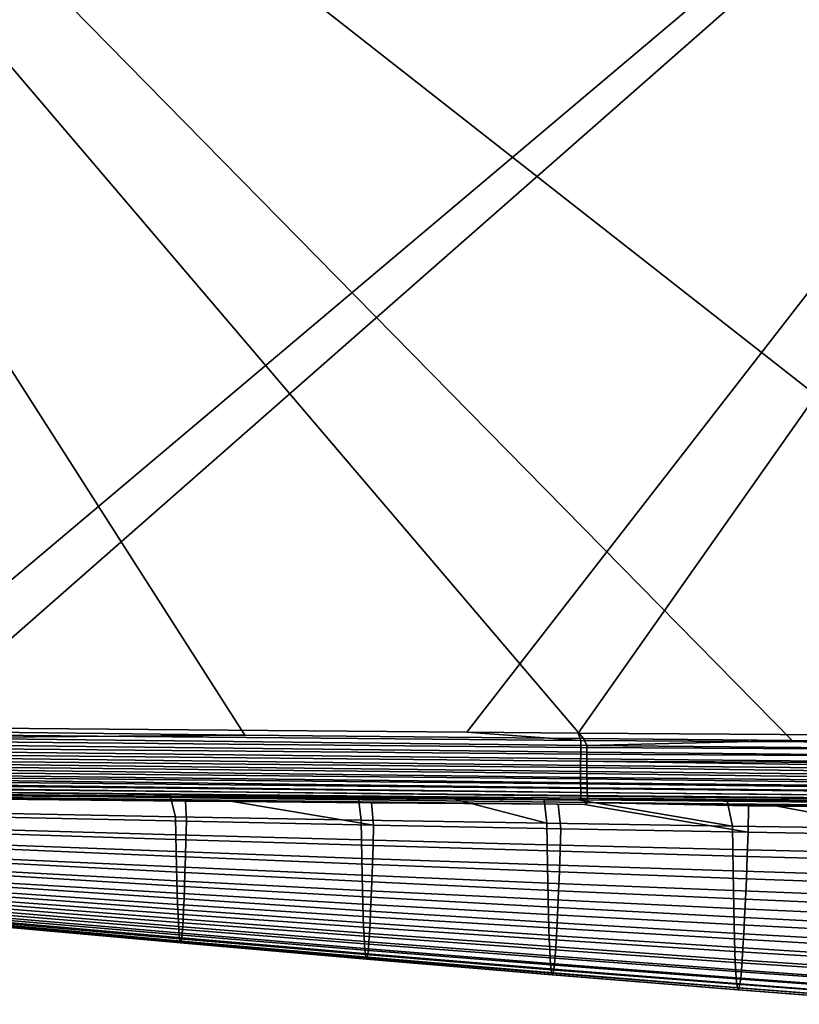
# Model space of a CAD drawing. Header units: metres. Extents: x -109 to 109, y -100 to 58.
# Tile 32 of 256: x -80 to -70, y -25 to -12. Entities that reach past the tile are written whole.
import ezdxf

# ---------------------------------------------------------------- set-up
doc = ezdxf.new("R2010")
doc.units = ezdxf.units.M
doc.layers.add('solid_21_062_100_XXX', color=7, linetype='CONTINUOUS')

msp = doc.modelspace()

# ---------------------------------------------------------------- linework, layer by layer
at = {"layer": 'solid_21_062_100_XXX'}
for points in [[(-58.717014, -1.132924, 20.771273), (-90.824379, -1.092569, 19.650059), (-64.111687, -22.04216, 20.582888), (-62.696728, -22.05307, 20.632298)], [(-90.824379, -1.092569, 19.650059), (-70.30159, -21.989178, 20.36673), (-64.111687, -22.04216, 20.582888)], [(-90.824379, -1.092569, 19.650059), (-73.050484, -21.962698, 20.270737), (-70.30159, -21.989178, 20.36673)], [(-90.824379, -1.092569, 19.650059), (-77.512512, -21.915497, 20.11492), (-73.050484, -21.962698, 20.270737)], [(-90.824379, -1.092569, 19.650059), (-81.976929, -21.862591, 19.959019), (-77.512512, -21.915497, 20.11492)], [(-82.890564, -21.807096, -19.622545), (-90.713768, -21.722593, -19.54421), (-90.713768, -1.375779, -19.54421), (-58.694614, -1.392238, -19.86482)], [(-81.930107, -21.816317, -19.632162), (-82.890564, -21.807096, -19.622545), (-58.694614, -1.392238, -19.86482)], [(-74.587799, -21.8794, -19.705681), (-81.930107, -21.816317, -19.632162), (-58.694614, -1.392238, -19.86482)], [(-73.122314, -21.89053, -19.720356), (-74.587799, -21.8794, -19.705681), (-58.694614, -1.392238, -19.86482)], [(-65.807335, -21.939495, -19.7936), (-73.122314, -21.89053, -19.720356), (-58.694614, -1.392238, -19.86482)], [(-81.934952, -21.951952, 19.956079), (-77.512512, -21.915497, 20.11492), (-81.976929, -21.862591, 19.959019)], [(-73.00798, -22.053406, 20.267683), (-73.050484, -21.962698, 20.270737), (-77.512512, -21.915497, 20.11492), (-81.934952, -21.951952, 19.956079)], [(-81.905998, -21.907681, -19.627773), (-81.930107, -21.816317, -19.632162), (-74.587799, -21.8794, -19.705681), (-73.087982, -21.985014, -19.715752)], [(-73.088524, -22.078201, -19.700962), (-81.906715, -21.997898, -19.613928), (-81.905998, -21.907681, -19.627773), (-73.087982, -21.985014, -19.715752)], [(-73.087982, -21.985014, -19.715752), (-74.587799, -21.8794, -19.705681), (-73.122314, -21.89053, -19.720356)], [(-73.087982, -21.985014, -19.715752), (-73.122314, -21.89053, -19.720356), (-65.807335, -21.939495, -19.7936), (-64.269615, -22.039455, -19.804388)], [(-81.935593, -22.039986, 19.942884), (-81.935913, -22.126289, 19.921062), (-73.008492, -22.230268, 20.231625), (-73.0084, -22.142742, 20.254095)], [(-81.934952, -21.951952, 19.956079), (-81.935593, -22.039986, 19.942884), (-73.0084, -22.142742, 20.254095), (-73.00798, -22.053406, 20.267683)], [(-73.088959, -22.169329, -19.676498), (-81.907318, -22.086252, -19.591015), (-81.906715, -21.997898, -19.613928), (-73.088524, -22.078201, -19.700962)], [(-64.269615, -22.039455, -19.804388), (-64.269997, -22.129498, -19.7906), (-73.088524, -22.078201, -19.700962), (-73.087982, -21.985014, -19.715752)], [(-73.00798, -22.053406, 20.267683), (-70.30159, -21.989178, 20.36673), (-73.050484, -21.962698, 20.270737)], [(-73.00798, -22.053406, 20.267683), (-73.0084, -22.142742, 20.254095), (-64.08075, -22.226797, 20.564865), (-64.080528, -22.135098, 20.579187)], [(-64.080528, -22.135098, 20.579187), (-64.111687, -22.04216, 20.582888), (-70.30159, -21.989178, 20.36673), (-73.00798, -22.053406, 20.267683)], [(-81.935913, -22.126289, 19.921062), (-81.935905, -22.210016, 19.890827), (-73.008247, -22.315102, 20.200495), (-73.008492, -22.230268, 20.231625)], [(-73.08947, -22.341431, -19.599724), (-81.908188, -22.253756, -19.519022), (-81.907814, -22.171831, -19.559271), (-73.089272, -22.257395, -19.642628)], [(-73.089272, -22.257395, -19.642628), (-81.907814, -22.171831, -19.559271), (-81.907318, -22.086252, -19.591015), (-73.088959, -22.169329, -19.676498)], [(-64.270271, -22.217688, -19.767782), (-64.270439, -22.303118, -19.736166), (-73.089272, -22.257395, -19.642628), (-73.088959, -22.169329, -19.676498)], [(-64.269997, -22.129498, -19.7906), (-64.270271, -22.217688, -19.767782), (-73.088959, -22.169329, -19.676498), (-73.088524, -22.078201, -19.700962)], [(-73.0084, -22.142742, 20.254095), (-73.008492, -22.230268, 20.231625), (-64.080627, -22.316534, 20.541182), (-64.08075, -22.226797, 20.564865)], [(-81.935905, -22.210016, 19.890827), (-81.935577, -22.290348, 19.852474), (-73.007683, -22.396385, 20.161022), (-73.008247, -22.315102, 20.200495)], [(-81.935577, -22.290348, 19.852474), (-81.934921, -22.366501, 19.806377), (-73.00679, -22.473303, 20.113604), (-73.007683, -22.396385, 20.161022)], [(-73.089539, -22.420513, -19.548258), (-81.90844, -22.331181, -19.470682), (-81.908188, -22.253756, -19.519022), (-73.08947, -22.341431, -19.599724)], [(-64.270462, -22.462242, -19.647926), (-73.08947, -22.341431, -19.599724), (-73.089272, -22.257395, -19.642628), (-64.270508, -22.384916, -19.696077)], [(-64.270439, -22.303118, -19.736166), (-64.270508, -22.384916, -19.696077), (-73.089272, -22.257395, -19.642628)], [(-73.008492, -22.230268, 20.231625), (-73.008247, -22.315102, 20.200495), (-64.080162, -22.403357, 20.508389), (-64.080627, -22.316534, 20.541182)], [(-73.008247, -22.315102, 20.200495), (-73.007683, -22.396385, 20.161022), (-64.079369, -22.486341, 20.466835), (-64.080162, -22.403357, 20.508389)], [(-81.934921, -22.366501, 19.806377), (-81.933952, -22.437729, 19.752991), (-73.005592, -22.545078, 20.058716), (-73.00679, -22.473303, 20.113604)], [(-81.933952, -22.437729, 19.752991), (-81.932671, -22.503334, 19.692833), (-73.004089, -22.610987, 19.996912), (-73.005592, -22.545078, 20.058716)], [(-73.089493, -22.493774, -19.488796), (-81.908562, -22.403315, -19.414749), (-81.90844, -22.331181, -19.470682), (-73.089539, -22.420513, -19.548258)], [(-73.089317, -22.56041, -19.421991), (-81.908554, -22.469412, -19.351797), (-81.908562, -22.403315, -19.414749), (-73.089493, -22.493774, -19.488796)], [(-64.270317, -22.534306, -19.592205), (-73.089539, -22.420513, -19.548258), (-73.08947, -22.341431, -19.599724), (-64.270462, -22.462242, -19.647926)], [(-64.270065, -22.600368, -19.529486), (-73.089493, -22.493774, -19.488796), (-73.089539, -22.420513, -19.548258), (-64.270317, -22.534306, -19.592205)], [(-73.007683, -22.396385, 20.161022), (-73.00679, -22.473303, 20.113604), (-64.078239, -22.564604, 20.416962), (-64.079369, -22.486341, 20.466835)], [(-81.932671, -22.503334, 19.692833), (-81.931099, -22.562674, 19.626495), (-73.002304, -22.670364, 19.928818), (-73.004089, -22.610987, 19.996912)], [(-81.931099, -22.562674, 19.626495), (-81.929245, -22.61517, 19.554626), (-73.000252, -22.722612, 19.855118), (-73.002304, -22.670364, 19.928818)], [(-73.08902, -22.619682, -19.348579), (-81.908424, -22.528793, -19.282476), (-81.908554, -22.469412, -19.351797), (-73.089317, -22.56041, -19.421991)], [(-73.088608, -22.670944, -19.269363), (-81.908165, -22.580849, -19.207497), (-81.908424, -22.528793, -19.282476), (-73.08902, -22.619682, -19.348579)], [(-73.088081, -22.713633, -19.185219), (-81.907784, -22.625042, -19.12763), (-81.908165, -22.580849, -19.207497), (-73.088608, -22.670944, -19.269363)], [(-64.269714, -22.659752, -19.460409), (-73.089317, -22.56041, -19.421991), (-73.089493, -22.493774, -19.488796), (-64.270065, -22.600368, -19.529486)], [(-64.269264, -22.711849, -19.385685), (-73.08902, -22.619682, -19.348579), (-73.089317, -22.56041, -19.421991), (-64.269714, -22.659752, -19.460409)], [(-73.00679, -22.473303, 20.113604), (-73.005592, -22.545078, 20.058716), (-64.076797, -22.637314, 20.359299), (-64.078239, -22.564604, 20.416962)], [(-73.005592, -22.545078, 20.058716), (-73.004089, -22.610987, 19.996912), (-64.07505, -22.703699, 20.294462), (-64.076797, -22.637314, 20.359299)], [(-81.929245, -22.61517, 19.554626), (-81.927132, -22.660309, 19.477928), (-72.997948, -22.767204, 19.776556), (-73.000252, -22.722612, 19.855118)], [(-81.927132, -22.660309, 19.477928), (-81.924782, -22.697647, 19.397152), (-72.99543, -22.803692, 19.693924), (-72.997948, -22.767204, 19.776556)], [(-81.924782, -22.697647, 19.397152), (-81.922211, -22.72682, 19.313087), (-73.038963, -22.831209, 19.60659), (-72.99543, -22.803692, 19.693924)], [(-73.087448, -22.747274, -19.097067), (-81.907288, -22.660919, -19.043701), (-81.907784, -22.625042, -19.12763), (-73.088081, -22.713633, -19.185219)], [(-81.907288, -22.660919, -19.043701), (-73.087448, -22.747274, -19.097067), (-73.128746, -22.771112, -19.0058), (-81.90667, -22.68811, -18.95657)], [(-81.90667, -22.68811, -18.95657), (-78.495239, -22.733709, -18.922499), (-80.928604, -22.714382, -18.883661)], [(-81.90667, -22.68811, -18.95657), (-76.016342, -22.751854, -18.961315), (-78.495239, -22.733709, -18.922499)], [(-81.90667, -22.68811, -18.95657), (-74.749435, -22.760544, -18.980934), (-76.016342, -22.751854, -18.961315)], [(-81.90667, -22.68811, -18.95657), (-73.569252, -22.768299, -18.999069), (-74.749435, -22.760544, -18.980934)], [(-81.90667, -22.68811, -18.95657), (-73.128746, -22.771112, -19.0058), (-73.569252, -22.768299, -18.999069)], [(-64.268715, -22.756126, -19.306078), (-73.088608, -22.670944, -19.269363), (-73.08902, -22.619682, -19.348579), (-64.269264, -22.711849, -19.385685)], [(-64.268082, -22.79213, -19.222404), (-73.088081, -22.713633, -19.185219), (-73.088608, -22.670944, -19.269363), (-64.268715, -22.756126, -19.306078)], [(-73.088081, -22.713633, -19.185219), (-64.268082, -22.79213, -19.222404), (-64.313095, -22.819057, -19.135637), (-73.087448, -22.747274, -19.097067)], [(-73.004089, -22.610987, 19.996912), (-73.002304, -22.670364, 19.928818), (-64.073029, -22.76305, 20.223139), (-64.07505, -22.703699, 20.294462)], [(-73.002304, -22.670364, 19.928818), (-73.000252, -22.722612, 19.855118), (-64.07074, -22.814737, 20.146088), (-64.073029, -22.76305, 20.223139)], [(-81.922211, -22.72682, 19.313087), (-80.799759, -22.759327, 19.276157), (-78.295418, -22.784691, 19.383615)], [(-81.922211, -22.72682, 19.313087), (-78.295418, -22.784691, 19.383615), (-77.677567, -22.790625, 19.409971)], [(-81.922211, -22.72682, 19.313087), (-75.847229, -22.807459, 19.487818), (-73.387749, -22.82839, 19.591888)], [(-81.922211, -22.72682, 19.313087), (-77.677567, -22.790625, 19.409971), (-75.847229, -22.807459, 19.487818)], [(-73.387749, -22.82839, 19.591888), (-73.038963, -22.831209, 19.60659), (-81.922211, -22.72682, 19.313087)], [(-78.495239, -22.733709, -18.922499), (-78.427475, -22.992603, -17.400717), (-80.874306, -22.946875, -17.368385), (-80.928604, -22.714382, -18.883661)], [(-78.295418, -22.784691, 19.383615), (-80.799759, -22.759327, 19.276157), (-80.752068, -22.996622, 18.046181), (-78.284615, -23.050402, 18.150085)], [(-76.016342, -22.751854, -18.961315), (-75.980659, -23.035685, -17.433764), (-78.427475, -22.992603, -17.400717), (-78.495239, -22.733709, -18.922499)], [(-77.677567, -22.790625, 19.409971), (-78.295418, -22.784691, 19.383615), (-78.284615, -23.050402, 18.150085), (-75.817123, -23.101624, 18.251598)], [(-75.817123, -23.101624, 18.251598), (-75.847229, -22.807459, 19.487818), (-77.677567, -22.790625, 19.409971)], [(-74.749435, -22.760544, -18.980934), (-73.533859, -23.076588, -17.465195), (-75.980659, -23.035685, -17.433764), (-76.016342, -22.751854, -18.961315)], [(-73.387749, -22.82839, 19.591888), (-75.847229, -22.807459, 19.487818), (-75.817123, -23.101624, 18.251598), (-73.349594, -23.149977, 18.352877)], [(-73.569252, -22.768299, -18.999069), (-73.533859, -23.076588, -17.465195), (-74.749435, -22.760544, -18.980934)], [(-73.128746, -22.771112, -19.0058), (-71.087067, -23.115454, -17.494911), (-73.533859, -23.076588, -17.465195), (-73.569252, -22.768299, -18.999069)], [(-73.038963, -22.831209, 19.60659), (-73.387749, -22.82839, 19.591888), (-73.349594, -23.149977, 18.352877), (-70.882011, -23.195274, 18.454916)], [(-73.087448, -22.747274, -19.097067), (-71.156876, -22.78318, -19.035675), (-71.087067, -23.115454, -17.494911), (-73.128746, -22.771112, -19.0058)], [(-73.087448, -22.747274, -19.097067), (-68.701698, -22.797066, -19.072237), (-71.156876, -22.78318, -19.035675)], [(-73.087448, -22.747274, -19.097067), (-66.201279, -22.810013, -19.108683), (-68.701698, -22.797066, -19.072237)], [(-73.087448, -22.747274, -19.097067), (-65.981834, -22.811094, -19.111841), (-66.201279, -22.810013, -19.108683)], [(-73.087448, -22.747274, -19.097067), (-64.313095, -22.819057, -19.135637), (-65.981834, -22.811094, -19.111841)], [(-72.99543, -22.803692, 19.693924), (-73.038963, -22.831209, 19.60659), (-70.882011, -23.195274, 18.454916), (-70.879517, -22.847885, 19.697262)], [(-73.000252, -22.722612, 19.855118), (-72.997948, -22.767204, 19.776556), (-64.068222, -22.858213, 20.064129), (-64.07074, -22.814737, 20.146088)], [(-72.997948, -22.767204, 19.776556), (-72.99543, -22.803692, 19.693924), (-64.09745, -22.892578, 19.977406), (-64.068222, -22.858213, 20.064129)], [(-72.99543, -22.803692, 19.693924), (-70.879517, -22.847885, 19.697262), (-70.498848, -22.850691, 19.713181)], [(-72.99543, -22.803692, 19.693924), (-70.498848, -22.850691, 19.713181), (-68.446609, -22.865166, 19.798624)], [(-72.99543, -22.803692, 19.693924), (-68.446609, -22.865166, 19.798624), (-65.987206, -22.881172, 19.900129)], [(-72.99543, -22.803692, 19.693924), (-65.987206, -22.881172, 19.900129), (-64.09745, -22.892578, 19.977406)], [(-68.701698, -22.797066, -19.072237), (-68.640282, -23.151854, -17.525354), (-71.087067, -23.115454, -17.494911), (-71.156876, -22.78318, -19.035675)], [(-78.427475, -22.992603, -17.400717), (-78.42318, -23.231771, -15.876888), (-80.869537, -23.16173, -15.849661), (-80.874306, -22.946875, -17.368385)], [(-70.498848, -22.850691, 19.713181), (-70.879517, -22.847885, 19.697262), (-70.882011, -23.195274, 18.454916), (-68.414421, -23.238651, 18.553833)], [(-68.414421, -23.238651, 18.553833), (-68.446609, -22.865166, 19.798624), (-70.498848, -22.850691, 19.713181)], [(-78.284615, -23.050402, 18.150085), (-80.752068, -22.996622, 18.046181), (-80.756012, -23.215361, 16.816828), (-78.290611, -23.29595, 16.916428)], [(-75.980659, -23.035685, -17.433764), (-75.976845, -23.298359, -15.904873), (-78.42318, -23.231771, -15.876888), (-78.427475, -22.992603, -17.400717)], [(-75.817123, -23.101624, 18.251598), (-78.284615, -23.050402, 18.150085), (-78.290611, -23.29595, 16.916428), (-75.825203, -23.373169, 17.01375)], [(-73.533859, -23.076588, -17.465195), (-73.530548, -23.361921, -15.931274), (-75.976845, -23.298359, -15.904873), (-75.980659, -23.035685, -17.433764)], [(-73.349594, -23.149977, 18.352877), (-75.817123, -23.101624, 18.251598), (-75.825203, -23.373169, 17.01375), (-73.359779, -23.446722, 17.110937)], [(-71.087067, -23.115454, -17.494911), (-71.084282, -23.42259, -15.955954), (-73.530548, -23.361921, -15.931274), (-73.533859, -23.076588, -17.465195)], [(-78.42318, -23.231771, -15.876888), (-78.418716, -23.452152, -14.352736), (-80.864723, -23.359671, -14.329612), (-80.869537, -23.16173, -15.849661)], [(-78.290611, -23.29595, 16.916428), (-80.756012, -23.215361, 16.816828), (-80.760048, -23.416292, 15.587201), (-78.296608, -23.521463, 15.681498)], [(-75.976845, -23.298359, -15.904873), (-75.972763, -23.540436, -14.37668), (-78.418716, -23.452152, -14.352736), (-78.42318, -23.231771, -15.876888)], [(-70.882011, -23.195274, 18.454916), (-73.349594, -23.149977, 18.352877), (-73.359779, -23.446722, 17.110937), (-70.894325, -23.516438, 17.20895)], [(-68.640282, -23.151854, -17.525354), (-68.638046, -23.479946, -15.981447), (-71.084282, -23.42259, -15.955954), (-71.087067, -23.115454, -17.494911)], [(-68.414421, -23.238651, 18.553833), (-70.882011, -23.195274, 18.454916), (-70.894325, -23.516438, 17.20895), (-68.428886, -23.58334, 17.303963)], [(-78.418716, -23.452152, -14.352736), (-78.414101, -23.653843, -12.830988), (-80.859856, -23.540751, -12.811162), (-80.864723, -23.359671, -14.329612)], [(-75.825203, -23.373169, 17.01375), (-78.290611, -23.29595, 16.916428), (-78.296608, -23.521463, 15.681498), (-75.833176, -23.622513, 15.773613)], [(-73.530548, -23.361921, -15.931274), (-73.526863, -23.624914, -14.399093), (-75.972763, -23.540436, -14.37668), (-75.976845, -23.298359, -15.904873)], [(-71.084282, -23.42259, -15.955954), (-71.081001, -23.705704, -14.419796), (-73.526863, -23.624914, -14.399093), (-73.530548, -23.361921, -15.931274)], [(-78.296608, -23.521463, 15.681498), (-80.760048, -23.416292, 15.587201), (-80.764183, -23.599298, 14.355809), (-78.302589, -23.726782, 14.443957)], [(-75.972763, -23.540436, -14.37668), (-75.968422, -23.762062, -12.851707), (-78.414101, -23.653843, -12.830988), (-78.418716, -23.452152, -14.352736)], [(-73.359779, -23.446722, 17.110937), (-75.825203, -23.373169, 17.01375), (-75.833176, -23.622513, 15.773613), (-73.369743, -23.71917, 15.865678)], [(-70.894325, -23.516438, 17.20895), (-73.359779, -23.446722, 17.110937), (-73.369743, -23.71917, 15.865678), (-70.906311, -23.811275, 15.958617)], [(-68.638046, -23.479946, -15.981447), (-68.635201, -23.782402, -14.441413), (-71.081001, -23.705704, -14.419796), (-71.084282, -23.42259, -15.955954)], [(-78.414101, -23.653843, -12.830988), (-78.409348, -23.836946, -11.314365), (-80.85495, -23.705023, -11.297235), (-80.859856, -23.540751, -12.811162)], [(-78.302589, -23.726782, 14.443957), (-80.764183, -23.599298, 14.355809), (-80.768402, -23.764254, 13.121163), (-78.308563, -23.911753, 13.202465)], [(-75.833176, -23.622513, 15.773613), (-78.296608, -23.521463, 15.681498), (-78.302589, -23.726782, 14.443957), (-75.841034, -23.849464, 14.530002)], [(-73.526863, -23.624914, -14.399093), (-73.522804, -23.865753, -12.870967), (-75.968422, -23.762062, -12.851707), (-75.972763, -23.540436, -14.37668)], [(-68.428886, -23.58334, 17.303963), (-70.894325, -23.516438, 17.20895), (-70.906311, -23.811275, 15.958617), (-68.442917, -23.899748, 16.048664)], [(-78.409348, -23.836946, -11.314365), (-78.404457, -24.001562, -9.805595), (-80.850014, -23.852547, -9.790751), (-80.85495, -23.705023, -11.297235)], [(-75.968422, -23.762062, -12.851707), (-75.963829, -23.963381, -11.332479), (-78.409348, -23.836946, -11.314365), (-78.414101, -23.653843, -12.830988)], [(-75.841034, -23.849464, 14.530002), (-78.302589, -23.726782, 14.443957), (-78.308563, -23.911753, 13.202465), (-75.848778, -24.053835, 13.281727)], [(-73.369743, -23.71917, 15.865678), (-75.833176, -23.622513, 15.773613), (-75.841034, -23.849464, 14.530002), (-73.379494, -23.967093, 14.616066)], [(-71.081001, -23.705704, -14.419796), (-71.077248, -23.965031, -12.888547), (-73.522804, -23.865753, -12.870967), (-73.526863, -23.624914, -14.399093)], [(-70.906311, -23.811275, 15.958617), (-73.369743, -23.71917, 15.865678), (-73.379494, -23.967093, 14.616066), (-70.917976, -24.079527, 14.703042)], [(-68.635201, -23.782402, -14.441413), (-68.631767, -24.059502, -12.907151), (-71.077248, -23.965031, -12.888547), (-71.081001, -23.705704, -14.419796)], [(-78.404457, -24.001562, -9.805595), (-78.399445, -24.147772, -8.307516), (-80.845055, -23.983366, -8.294756), (-80.850014, -23.852547, -9.790751)], [(-78.308563, -23.911753, 13.202465), (-80.768402, -23.764254, 13.121163), (-80.77272, -23.911043, 11.881773), (-78.314529, -24.076221, 11.955682)], [(-75.963829, -23.963381, -11.332479), (-75.959007, -24.144537, -9.821516), (-78.404457, -24.001562, -9.805595), (-78.409348, -23.836946, -11.314365)], [(-73.522804, -23.865753, -12.870967), (-73.518394, -24.084633, -11.349216), (-75.963829, -23.963381, -11.332479), (-75.968422, -23.762062, -12.851707)], [(-73.379494, -23.967093, 14.616066), (-75.841034, -23.849464, 14.530002), (-75.848778, -24.053835, 13.281727), (-73.38903, -24.190266, 13.361068)], [(-71.077248, -23.965031, -12.888547), (-71.073036, -24.200808, -11.364318), (-73.518394, -24.084633, -11.349216), (-73.522804, -23.865753, -12.870967)], [(-68.442917, -23.899748, 16.048664), (-70.906311, -23.811275, 15.958617), (-70.917976, -24.079527, 14.703042), (-68.456512, -24.187574, 14.78722)], [(-78.399445, -24.147772, -8.307516), (-78.394325, -24.275593, -6.823424), (-80.84008, -24.097513, -6.812744), (-80.845055, -23.983366, -8.294756)], [(-78.314529, -24.076221, 11.955682), (-80.77272, -23.911043, 11.881773), (-80.77713, -24.039541, 10.636148), (-78.320488, -24.22003, 10.702269)], [(-75.959007, -24.144537, -9.821516), (-75.953957, -24.305649, -8.321454), (-78.399445, -24.147772, -8.307516), (-78.404457, -24.001562, -9.805595)], [(-75.848778, -24.053835, 13.281727), (-78.308563, -23.911753, 13.202465), (-78.314529, -24.076221, 11.955682), (-75.856407, -24.23543, 12.027602)], [(-73.518394, -24.084633, -11.349216), (-73.513641, -24.281744, -9.836157), (-75.959007, -24.144537, -9.821516), (-75.963829, -23.963381, -11.332479)], [(-70.917976, -24.079527, 14.703042), (-73.379494, -23.967093, 14.616066), (-73.38903, -24.190266, 13.361068), (-70.929314, -24.320927, 13.441349)], [(-68.631767, -24.059502, -12.907151), (-68.627762, -24.311533, -11.380565), (-71.073036, -24.200808, -11.364318), (-71.077248, -23.965031, -12.888547)], [(-78.394325, -24.275593, -6.823424), (-78.389084, -24.385033, -5.356721), (-80.835091, -24.195007, -5.348322), (-80.84008, -24.097513, -6.812744)], [(-78.320488, -24.22003, 10.702269), (-80.77713, -24.039541, 10.636148), (-80.781639, -24.149662, 9.382853), (-78.326431, -24.343063, 9.44093)], [(-75.856407, -24.23543, 12.027602), (-78.314529, -24.076221, 11.955682), (-78.320488, -24.22003, 10.702269), (-75.863922, -24.394064, 10.76644)], [(-73.38903, -24.190266, 13.361068), (-75.848778, -24.053835, 13.281727), (-75.856407, -24.23543, 12.027602), (-73.398338, -24.388464, 12.099652)], [(-71.073036, -24.200808, -11.364318), (-71.068375, -24.413273, -9.849218), (-73.513641, -24.281744, -9.836157), (-73.518394, -24.084633, -11.349216)], [(-68.456512, -24.187574, 14.78722), (-70.917976, -24.079527, 14.703042), (-70.929314, -24.320927, 13.441349), (-68.469666, -24.44652, 13.518913)], [(-78.389084, -24.385033, -5.356721), (-78.383743, -24.476086, -3.910705), (-80.830101, -24.275867, -3.904984), (-80.835091, -24.195007, -5.348322)], [(-78.332359, -24.445435, 8.170653), (-80.786232, -24.241499, 8.120738), (-80.790901, -24.315214, 6.84876), (-78.338264, -24.527349, 6.890525)], [(-78.326431, -24.343063, 9.44093), (-80.781639, -24.149662, 9.382853), (-80.786232, -24.241499, 8.120738), (-78.332359, -24.445435, 8.170653)], [(-75.953957, -24.305649, -8.321454), (-75.948685, -24.446728, -6.835381), (-78.394325, -24.275593, -6.823424), (-78.399445, -24.147772, -8.307516)], [(-75.863922, -24.394064, 10.76644), (-78.320488, -24.22003, 10.702269), (-78.326431, -24.343063, 9.44093), (-75.871315, -24.529587, 9.497095)], [(-73.513641, -24.281744, -9.836157), (-73.508568, -24.457237, -8.334218), (-75.953957, -24.305649, -8.321454), (-75.959007, -24.144537, -9.821516)], [(-73.398338, -24.388464, 12.099652), (-75.856407, -24.23543, 12.027602), (-75.863922, -24.394064, 10.76644), (-73.407425, -24.561459, 10.830785)], [(-70.929314, -24.320927, 13.441349), (-73.38903, -24.190266, 13.361068), (-73.398338, -24.388464, 12.099652), (-70.940323, -24.535213, 12.172662)], [(-68.627762, -24.311533, -11.380565), (-68.623207, -24.53878, -9.863551), (-71.068375, -24.413273, -9.849218), (-71.073036, -24.200808, -11.364318)], [(-78.383743, -24.476086, -3.910705), (-78.378311, -24.548698, -2.487082), (-80.825104, -24.340082, -2.484604), (-80.830101, -24.275867, -3.904984)], [(-78.378311, -24.548698, -2.487082), (-78.372787, -24.602781, -1.086355), (-80.820122, -24.387609, -1.087848), (-80.825104, -24.340082, -2.484604)], [(-78.367188, -24.638235, 0.291005), (-80.815155, -24.418415, 0.284657), (-80.820122, -24.387609, -1.087848), (-78.372787, -24.602781, -1.086355)], [(-78.344139, -24.589003, 5.599633), (-80.795639, -24.370966, 5.565874), (-80.800446, -24.408924, 4.270828), (-78.349976, -24.630611, 4.296865)], [(-78.338264, -24.527349, 6.890525), (-80.790901, -24.315214, 6.84876), (-80.795639, -24.370966, 5.565874), (-78.344139, -24.589003, 5.599633)], [(-75.948685, -24.446728, -6.835381), (-75.943214, -24.567759, -5.366495), (-78.389084, -24.385033, -5.356721), (-78.394325, -24.275593, -6.823424)], [(-75.943214, -24.567759, -5.366495), (-75.937531, -24.668716, -3.917891), (-78.383743, -24.476086, -3.910705), (-78.389084, -24.385033, -5.356721)], [(-75.871315, -24.529587, 9.497095), (-78.326431, -24.343063, 9.44093), (-78.332359, -24.445435, 8.170653), (-75.878593, -24.642136, 8.218688)], [(-73.508568, -24.457237, -8.334218), (-73.503166, -24.61112, -6.846274), (-75.948685, -24.446728, -6.835381), (-75.953957, -24.305649, -8.321454)], [(-73.407425, -24.561459, 10.830785), (-75.863922, -24.394064, 10.76644), (-75.871315, -24.529587, 9.497095), (-73.41629, -24.709076, 9.553473)], [(-71.068375, -24.413273, -9.849218), (-71.063278, -24.602619, -8.345468), (-73.508568, -24.457237, -8.334218), (-73.513641, -24.281744, -9.836157)], [(-70.940323, -24.535213, 12.172662), (-73.398338, -24.388464, 12.099652), (-73.407425, -24.561459, 10.830785), (-70.951004, -24.722126, 10.896104)], [(-68.469666, -24.44652, 13.518913), (-70.929314, -24.320927, 13.441349), (-70.940323, -24.535213, 12.172662), (-68.482391, -24.676287, 12.243028)], [(-78.361511, -24.6549, 1.645504), (-80.810211, -24.432394, 1.633346), (-80.815155, -24.418415, 0.284657), (-78.367188, -24.638235, 0.291005)], [(-78.355774, -24.652468, 2.979806), (-80.805305, -24.429316, 2.961027), (-80.810211, -24.432394, 1.633346), (-78.361511, -24.6549, 1.645504)], [(-78.349976, -24.630611, 4.296865), (-80.800446, -24.408924, 4.270828), (-80.805305, -24.429316, 2.961027), (-78.355774, -24.652468, 2.979806)], [(-75.937531, -24.668716, -3.917891), (-75.931664, -24.74951, -2.491104), (-78.378311, -24.548698, -2.487082), (-78.383743, -24.476086, -3.910705)], [(-75.88575, -24.731951, 6.930439), (-78.338264, -24.527349, 6.890525), (-78.344139, -24.589003, 5.599633), (-75.892769, -24.799276, 5.631569)], [(-75.878593, -24.642136, 8.218688), (-78.332359, -24.445435, 8.170653), (-78.338264, -24.527349, 6.890525), (-75.88575, -24.731951, 6.930439)], [(-73.503166, -24.61112, -6.846274), (-73.497459, -24.743355, -5.375319), (-75.943214, -24.567759, -5.366495), (-75.948685, -24.446728, -6.835381)], [(-73.41629, -24.709076, 9.553473), (-75.871315, -24.529587, 9.497095), (-75.878593, -24.642136, 8.218688), (-73.424934, -24.831467, 8.266973)], [(-71.063278, -24.602619, -8.345468), (-71.057762, -24.768841, -6.855726), (-73.503166, -24.61112, -6.846274), (-73.508568, -24.457237, -8.334218)], [(-68.623207, -24.53878, -9.863551), (-68.618103, -24.74147, -8.358115), (-71.063278, -24.602619, -8.345468), (-71.068375, -24.413273, -9.849218)], [(-75.931664, -24.74951, -2.491104), (-75.925598, -24.80999, -1.086478), (-78.372787, -24.602781, -1.086355), (-78.378311, -24.548698, -2.487082)], [(-75.919357, -24.850002, 0.295679), (-78.367188, -24.638235, 0.291005), (-78.372787, -24.602781, -1.086355), (-75.925598, -24.80999, -1.086478)], [(-75.912949, -24.869328, 1.655943), (-78.361511, -24.6549, 1.645504), (-78.367188, -24.638235, 0.291005), (-75.919357, -24.850002, 0.295679)], [(-75.906372, -24.867584, 2.996829), (-78.355774, -24.652468, 2.979806), (-78.361511, -24.6549, 1.645504), (-75.912949, -24.869328, 1.655943)], [(-75.899643, -24.844366, 4.321113), (-78.349976, -24.630611, 4.296865), (-78.355774, -24.652468, 2.979806), (-75.906372, -24.867584, 2.996829)], [(-75.892769, -24.799276, 5.631569), (-78.344139, -24.589003, 5.599633), (-78.349976, -24.630611, 4.296865), (-75.899643, -24.844366, 4.321113)], [(-73.497459, -24.743355, -5.375319), (-73.491447, -24.853897, -3.924239), (-75.937531, -24.668716, -3.917891), (-75.943214, -24.567759, -5.366495)], [(-73.424934, -24.831467, 8.266973), (-75.878593, -24.642136, 8.218688), (-75.88575, -24.731951, 6.930439), (-73.433342, -24.928917, 6.970641)], [(-71.057762, -24.768841, -6.855726), (-71.051826, -24.91188, -5.382775), (-73.497459, -24.743355, -5.375319), (-73.503166, -24.61112, -6.846274)], [(-70.951004, -24.722126, 10.896104), (-73.407425, -24.561459, 10.830785), (-73.41629, -24.709076, 9.553473), (-70.961349, -24.881456, 9.610834)], [(-68.618103, -24.74147, -8.358115), (-68.61248, -24.919594, -6.866704), (-71.057762, -24.768841, -6.855726), (-71.063278, -24.602619, -8.345468)], [(-68.482391, -24.676287, 12.243028), (-70.940323, -24.535213, 12.172662), (-70.951004, -24.722126, 10.896104), (-68.494675, -24.876575, 10.958845)], [(-73.491447, -24.853897, -3.924239), (-73.485146, -24.942617, -2.494395), (-75.931664, -24.74951, -2.491104), (-75.937531, -24.668716, -3.917891)], [(-73.485146, -24.942617, -2.494395), (-73.478546, -25.009308, -1.085966), (-75.925598, -24.80999, -1.086478), (-75.931664, -24.74951, -2.491104)], [(-73.433342, -24.928917, 6.970641), (-75.88575, -24.731951, 6.930439), (-75.892769, -24.799276, 5.631569), (-73.441505, -25.001709, 5.663835)], [(-71.051826, -24.91188, -5.382775), (-71.045494, -25.031679, -3.929295), (-73.491447, -24.853897, -3.924239), (-73.497459, -24.743355, -5.375319)], [(-70.961349, -24.881456, 9.610834), (-73.41629, -24.709076, 9.553473), (-73.424934, -24.831467, 8.266973), (-70.971367, -25.013372, 8.316249)], [(-68.61248, -24.919594, -6.866704), (-68.606331, -25.073078, -5.391881), (-71.051826, -24.91188, -5.382775), (-71.057762, -24.768841, -6.855726)], [(-68.494675, -24.876575, 10.958845), (-70.951004, -24.722126, 10.896104), (-70.961349, -24.881456, 9.610834), (-68.506516, -25.047144, 9.66568)], [(-73.471672, -25.053761, 0.300906), (-75.919357, -24.850002, 0.295679), (-75.925598, -24.80999, -1.086478), (-73.478546, -25.009308, -1.085966)], [(-73.464523, -25.075691, 1.666864), (-75.912949, -24.869328, 1.655943), (-75.919357, -24.850002, 0.295679), (-73.471672, -25.053761, 0.300906)], [(-73.457108, -25.074644, 3.014275), (-75.906372, -24.867584, 2.996829), (-75.912949, -24.869328, 1.655943), (-73.464523, -25.075691, 1.666864)], [(-73.449432, -25.050142, 4.345734), (-75.899643, -24.844366, 4.321113), (-75.906372, -24.867584, 2.996829), (-73.457108, -25.074644, 3.014275)], [(-73.441505, -25.001709, 5.663835), (-75.892769, -24.799276, 5.631569), (-75.899643, -24.844366, 4.321113), (-73.449432, -25.050142, 4.345734)], [(-71.045494, -25.031679, -3.929295), (-71.038757, -25.128059, -2.496464), (-73.485146, -24.942617, -2.494395), (-73.491447, -24.853897, -3.924239)], [(-70.971367, -25.013372, 8.316249), (-73.424934, -24.831467, 8.266973), (-73.433342, -24.928917, 6.970641), (-70.981033, -25.118202, 7.011843)], [(-68.606331, -25.073078, -5.391881), (-68.59967, -25.201838, -3.936117), (-71.045494, -25.031679, -3.929295), (-71.051826, -24.91188, -5.382775)], [(-68.506516, -25.047144, 9.66568), (-70.961349, -24.881456, 9.610834), (-70.971367, -25.013372, 8.316249), (-68.517914, -25.188183, 8.363071)], [(-71.031624, -25.200764, -1.084292), (-73.478546, -25.009308, -1.085966), (-73.485146, -24.942617, -2.494395), (-71.038757, -25.128059, -2.496464)], [(-71.024117, -25.249523, 0.307244), (-73.471672, -25.053761, 0.300906), (-73.478546, -25.009308, -1.085966), (-71.031624, -25.200764, -1.084292)], [(-70.990364, -25.196268, 5.697112), (-73.441505, -25.001709, 5.663835), (-73.449432, -25.050142, 4.345734), (-70.999344, -25.247919, 4.37138)], [(-70.981033, -25.118202, 7.011843), (-73.433342, -24.928917, 6.970641), (-73.441505, -25.001709, 5.663835), (-70.990364, -25.196268, 5.697112)], [(-68.59967, -25.201838, -3.936117), (-68.592506, -25.305658, -2.500406), (-71.038757, -25.128059, -2.496464), (-71.045494, -25.031679, -3.929295)], [(-68.517914, -25.188183, 8.363071), (-70.971367, -25.013372, 8.316249), (-70.981033, -25.118202, 7.011843), (-68.528862, -25.300055, 7.050653)], [(-71.01622, -25.273993, 1.678858), (-73.464523, -25.075691, 1.666864), (-73.471672, -25.053761, 0.300906), (-71.024117, -25.249523, 0.307244)], [(-71.007965, -25.273643, 3.032766), (-73.457108, -25.074644, 3.014275), (-73.464523, -25.075691, 1.666864), (-71.01622, -25.273993, 1.678858)], [(-70.999344, -25.247919, 4.37138), (-73.449432, -25.050142, 4.345734), (-73.457108, -25.074644, 3.014275), (-71.007965, -25.273643, 3.032766)], [(-68.592506, -25.305658, -2.500406), (-68.584854, -25.384222, -1.08459), (-71.031624, -25.200764, -1.084292), (-71.038757, -25.128059, -2.496464)], [(-68.528862, -25.300055, 7.050653), (-70.981033, -25.118202, 7.011843), (-70.990364, -25.196268, 5.697112), (-68.53936, -25.383129, 5.728057)], [(-68.576706, -25.437208, 0.311524), (-71.024117, -25.249523, 0.307244), (-71.031624, -25.200764, -1.084292), (-68.584854, -25.384222, -1.08459)], [(-68.568077, -25.464207, 1.688718), (-71.01622, -25.273993, 1.678858), (-71.024117, -25.249523, 0.307244), (-68.576706, -25.437208, 0.311524)], [(-68.558968, -25.464613, 3.049054), (-71.007965, -25.273643, 3.032766), (-71.01622, -25.273993, 1.678858), (-68.568077, -25.464207, 1.688718)], [(-68.549393, -25.437796, 4.394758), (-70.999344, -25.247919, 4.37138), (-71.007965, -25.273643, 3.032766), (-68.558968, -25.464613, 3.049054)], [(-68.53936, -25.383129, 5.728057), (-70.990364, -25.196268, 5.697112), (-70.999344, -25.247919, 4.37138), (-68.549393, -25.437796, 4.394758)]]:
    msp.add_3dface(points, dxfattribs=at)

doc.saveas('drawing.dxf')
